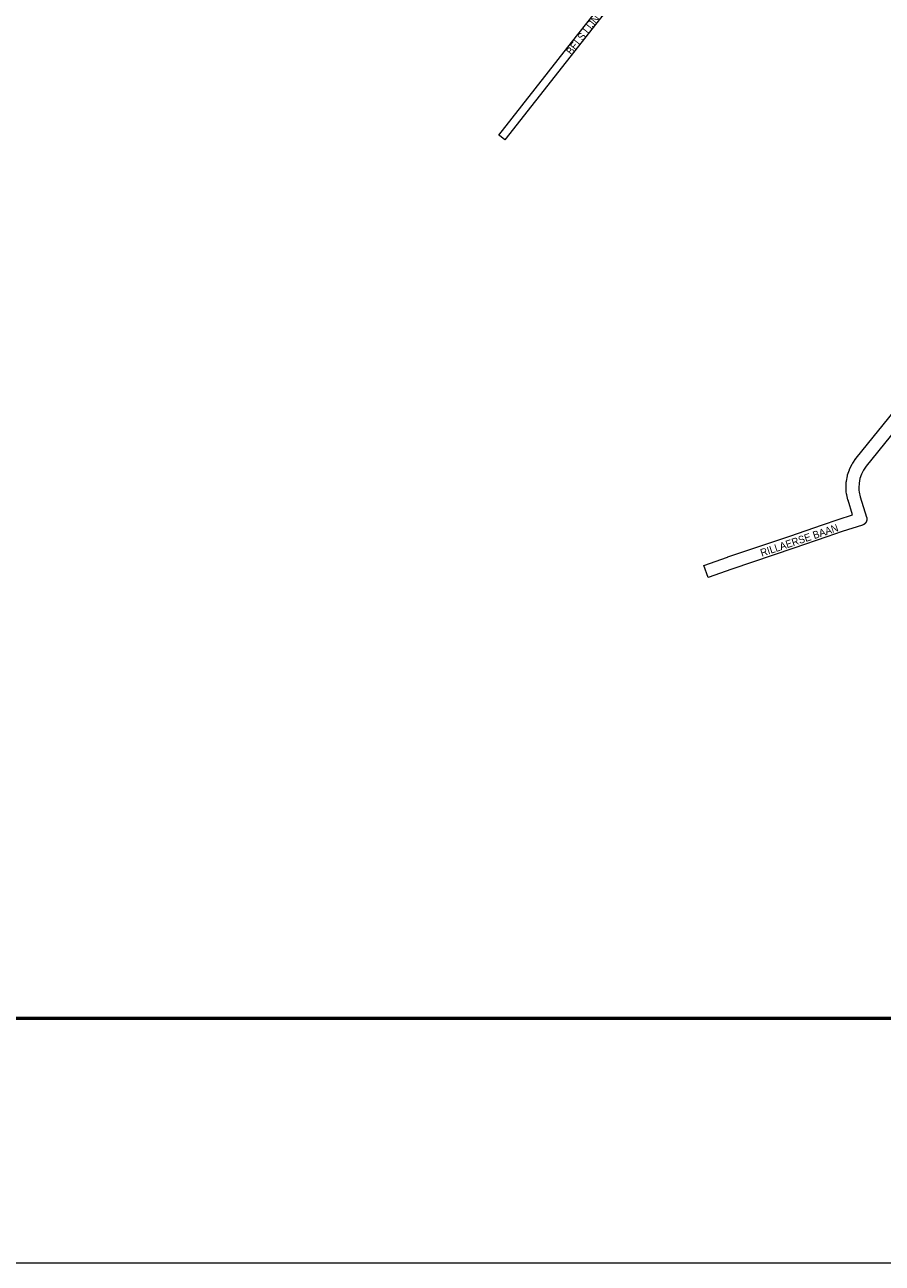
# Paper-space layout 'Layout1' of a CAD drawing. Header units: metres. Extents: x 123097 to 144122, y 392739 to 407589.
# Tile 100 of 256: x 129557 to 130433, y 392739 to 394004. Entities that reach past the tile are written whole.
import ezdxf
from ezdxf.enums import TextEntityAlignment as Align

# ---------------------------------------------------------------- set-up
doc = ezdxf.new("R2010")
doc.units = ezdxf.units.M
doc.header["$MEASUREMENT"] = 0
for name, color, linetype, lineweight in [('Ak-rand-kaderrand', 7, 'Continuous', 0), ('gs-anno-wegen algemeen tekst', 7, 'Continuous', 0), ('gs-knt-fietspaden', 7, 'Continuous', 0), ('gs-knt-wegen algemeen', 7, 'Continuous', 0), ('gs-vlk-plantopografie wegen algemeen', 7, 'Continuous', 0)]:
    doc.layers.add(name, color=color, linetype=linetype, lineweight=lineweight)
doc.styles.add('Style-Arial', font='arial.ttf')

# ---------------------------------------------------------------- blocks, each defined once
blk = doc.blocks.new('ak1-Kaderrand A1 l')
at = {"layer": 'Ak-rand-kaderrand', "flags": 128}
blk.add_lwpolyline([(0, 0), (-0.841, 0), (-0.841, 0.594), (0, 0.594)], close=True, dxfattribs=at)
at = {"layer": 'Ak-rand-kaderrand', "lineweight": 53, "flags": 128}
blk.add_lwpolyline([(-0.01, 0.01), (-0.831, 0.01), (-0.831, 0.584), (-0.01, 0.584)], close=True, dxfattribs=at)

psp = doc.layouts.get("Layout1")

# ---------------------------------------------------------------- linework, layer by layer
at = {"layer": 'gs-knt-fietspaden', "color": 7, "linetype": 'Continuous', "flags": 128}
for points in [[(130041.746, 393891.29), (130041.08, 393891.814, -0.36000377), (130041.079, 393891.826), (130115.256, 393986.205), (130115.258, 393986.208), (130170.153, 394055.918), (130206.969, 394102.672), (130302.492, 394224.117), (130325.918, 394253.901), (130341.347, 394273.679)], [(130047.194, 393886.862), (130047.191, 393886.859), (130047.181, 393886.86), (130041.674, 393891.185, -0.36010324), (130041.673, 393891.198), (130041.746, 393891.29)]]:
    psp.add_lwpolyline(points, format="xyb", dxfattribs=at)
psp.add_lwpolyline([(130346.961, 394269.463), (130345.695, 394267.71), (130345.638, 394267.634), (130338.948, 394258.886), (130338.925, 394258.856), (130238.903, 394130.923), (130238.901, 394130.92), (130238.899, 394130.917), (130238.896, 394130.914), (130047.194, 393886.862)], dxfattribs=at)
at = {"layer": 'gs-knt-wegen algemeen', "color": 7, "linetype": 'Continuous', "flags": 128}
for points in [[(130402.496, 393503.705), (130397.894, 393518.719), (130397.835, 393518.921), (130397.784, 393519.125), (130396.591, 393524.159), (130396.544, 393524.37), (130396.505, 393524.583), (130396.472, 393524.797), (130396.097, 393527.6), (130396.071, 393527.83), (130396.053, 393528.06), (130395.878, 393530.883), (130395.867, 393531.113), (130395.865, 393531.343), (130395.871, 393531.573), (130396.12, 393537.22), (130396.141, 393537.526), (130396.176, 393537.83), (130396.226, 393538.133), (130397.268, 393543.688), (130397.331, 393543.989), (130397.409, 393544.285), (130397.501, 393544.578), (130399.316, 393549.932), (130399.421, 393550.22), (130399.54, 393550.503), (130399.672, 393550.78), (130402.224, 393555.824), (130402.369, 393556.094), (130402.527, 393556.357), (130402.696, 393556.612), (130405.933, 393561.246), (130406.069, 393561.433), (130406.211, 393561.616), (130625.336, 393832.123)], [(130631.507, 393819.055), (130416.474, 393553.6), (130413.634, 393549.534), (130411.498, 393545.313), (130409.979, 393540.834), (130409.107, 393536.186), (130408.894, 393531.344), (130409.033, 393529.097), (130409.334, 393526.845), (130410.403, 393522.337), (130410.404, 393522.333), (130410.404, 393522.33)], [(130410.404, 393522.33), (130416.832, 393501.364), (130416.908, 393501.093), (130416.946, 393500.933), (130416.98, 393500.784), (130417.011, 393500.622), (130417.038, 393500.473), (130417.06, 393500.308), (130417.079, 393500.158), (130417.094, 393499.992), (130417.106, 393499.842), (130417.112, 393499.675), (130417.117, 393499.525), (130417.115, 393499.357), (130417.113, 393499.208), (130417.103, 393499.038), (130417.093, 393498.892), (130417.074, 393498.721), (130417.058, 393498.577), (130417.03, 393498.404), (130417.008, 393498.264), (130416.971, 393498.088), (130416.942, 393497.953), (130416.895, 393497.773), (130416.863, 393497.652), (130416.861, 393497.647), (130416.86, 393497.641), (130416.801, 393497.455), (130416.767, 393497.348), (130416.766, 393497.344), (130416.765, 393497.341), (130416.656, 393497.047), (130416.531, 393496.755), (130416.395, 393496.474), (130416.393, 393496.47), (130416.391, 393496.467), (130416.335, 393496.364), (130416.24, 393496.192), (130416.237, 393496.186), (130416.171, 393496.078), (130416.075, 393495.922), (130415.997, 393495.806), (130415.896, 393495.66), (130415.81, 393495.545), (130415.705, 393495.407), (130415.612, 393495.295), (130415.502, 393495.163), (130415.402, 393495.055), (130415.287, 393494.93), (130415.181, 393494.826), (130415.061, 393494.708), (130414.95, 393494.608), (130414.824, 393494.497), (130414.708, 393494.402), (130414.578, 393494.297), (130414.456, 393494.208), (130414.322, 393494.11), (130414.196, 393494.026), (130414.057, 393493.936), (130413.927, 393493.857), (130413.784, 393493.774), (130413.65, 393493.702), (130413.504, 393493.626), (130413.366, 393493.561), (130413.217, 393493.492), (130413.075, 393493.434), (130412.923, 393493.372), (130412.779, 393493.32), (130412.624, 393493.267), (130412.588, 393493.256)], [(130412.579, 393493.253), (130391.86, 393486.653), (130376.119, 393481.383), (130342.604, 393469.638), (130342.515, 393469.608), (130279.17, 393448.427), (130254.836, 393439.731)], [(130412.588, 393493.256), (130412.586, 393493.255), (130412.583, 393493.254), (130412.579, 393493.253)], [(130412.588, 393493.256), (130412.586, 393493.255), (130412.583, 393493.254), (130412.579, 393493.253)]]:
    psp.add_lwpolyline(points, dxfattribs=at)
psp.add_lwpolyline([(130254.836, 393439.731, -0.39215204), (130254.824, 393439.737), (130250.449, 393451.979, -0.3865138), (130250.455, 393451.991), (130274.851, 393460.71), (130274.978, 393460.754), (130338.342, 393481.941), (130371.856, 393493.686), (130371.942, 393493.715), (130387.772, 393499.015), (130387.864, 393499.045), (130402.496, 393503.705)], format="xyb", dxfattribs=at)
at = {"layer": 'gs-vlk-plantopografie wegen algemeen', "color": 7, "linetype": 'Continuous', "flags": 128}
psp.add_lwpolyline([(130041.746, 393891.29), (130041.08, 393891.814, -0.36000377), (130041.079, 393891.826), (130115.256, 393986.205), (130115.258, 393986.208), (130170.153, 394055.918), (130206.969, 394102.672), (130302.492, 394224.117), (130325.918, 394253.901), (130341.347, 394273.679)], format="xyb", dxfattribs=at)

# ---------------------------------------------------------------- block references
at = {"layer": 'Ak-rand-kaderrand', "xscale": 25000, "yscale": 25000, "zscale": 25000}
psp.add_blockref('ak1-Kaderrand A1 l', (144122.195, 392739.269), dxfattribs=at)

# ---------------------------------------------------------------- texts
at = {"layer": 'gs-anno-wegen algemeen tekst', "color": 7, "style": 'Style-Arial', "width": 0.909091}
for s, rotation, p in [('BELS LIJNTJE', 51.85075, (130132.368, 394000.978)), ('RILLAERSE BAAN', 18.517803, (130348.043, 393477.854))]:
    psp.add_text(s, height=7.7, rotation=rotation, dxfattribs=at).set_placement(p, align=Align.MIDDLE_CENTER)

doc.saveas('drawing.dxf')
